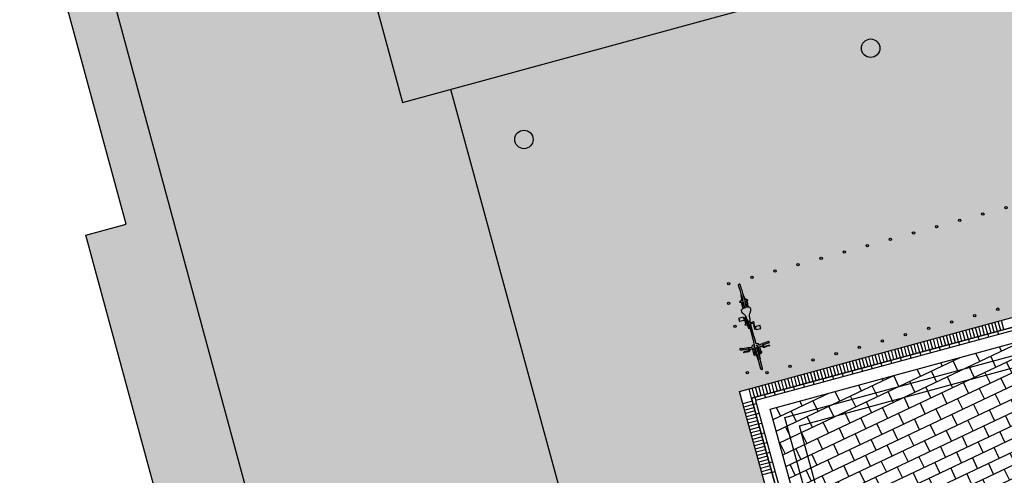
# Model space of a CAD drawing. Header units: metres. Extents: x 233585 to 233911, y 556986 to 557213.
# Tile 44 of 58: x 233725 to 233745, y 557135 to 557145. Entities that reach past the tile are written whole.
import ezdxf

# ---------------------------------------------------------------- set-up
doc = ezdxf.new("R2010")
doc.units = ezdxf.units.M
for name, color, linetype in [('_D_Buildings', 4, 'Continuous'), ('_D_Design lines', 5, 'Continuous'), ('_D_Fiets pinnen', 4, 'Continuous'), ('_D_Furniture', 2, 'Continuous'), ('_D_Hatch_Brick', 7, 'Continuous'), ('_D_Hatches_materials', 253, 'Continuous')]:
    doc.layers.add(name, color=color, linetype=linetype)
doc.layers.add('_D_People from above', color=7, linetype='Continuous', true_color=0xfc0000)
doc.layers.add('_D_vervoersmiddelen', color=7, linetype='Continuous', true_color=0xfc0000)
pattern_1 = [(115.32957, (233765.316856, 557067.03655), (-0.091886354, 0.032846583), [0.276, -0.069, -0.069]), (205.32957, (233765.37922, 557067.06607), (-0.091886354, 0.032846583), [0.276, -0.138])]
pattern_2 = [(25.32957, (233760.73632, 557062.104), (-0.1069561, 0.2259655), []), (115.3296, (233760.7363, 557062.104), (-0.451931, -0.2139122), [0.25, -0.25]), (115.3296, (233760.85533, 557062.4369), (-0.451931, -0.2139122), [0.25, -0.25])]

# ---------------------------------------------------------------- blocks, each defined once
blk = doc.blocks.new('B8')
at = {"layer": '_D_People from above', "color": 0}
for points in [[(-510, 291), (-530, 289, 0.413867), (-535, 284), (-523, 156, 0.910733), (-523, 151, 0.910733)], [(-510, 291, -0.413867), (-505, 286), (-493, 159, -1), (-493, 153)], [(-497, 153), (-497, 150, 0.454335), (-492, 143, -0.057572), (-478, 140, 0.653835), (-476, 142, -0.11237), (-479, 160, -0.916986), (-474, 160, 0.132444), (-469, 150, 0.512169), (-462, 150, 0.145811), (-454, 178, 0.033335), (-458, 246, -0.14062), (-453, 275, -1.331724), (-442, 265, 0.237773), (-446, 257, 0.044423), (-446, 231, 0.021083), (-436, 169, -0.219135), (-439, 155), (-454, 136, -0.181986), (-479, 103), (-484, 100)], [(-1735, 18), (-1831, 18, 0.414214), (-1849, 0)], [(-1495, 46, -0.046811), (-1516, 49, -0.690142), (-1516, 56, -0.042973), (-1505, 57, -0.009834), (-1495, 57)], [(-1469, 60), (-1438, 61, -0.027382), (-1337, 53, -15.346379)], [(-1342, 30), (-1370, 33, 0.014487), (-1469, 40)], [(-1040, 0, 0.342593), (-1061, 26, 0.029651), (-1141, 35, -0.158572), (-1196, 57, 0.062931), (-1252, 91, 0.157004), (-1303, 97, 0.248454), (-1329, 76, 0.099131), (-1344, 0, -3.971923)], [(-1178, -45, 0.055992), (-1196, -57, -0.062931), (-1252, -91, -0.157004), (-1303, -97, -0.248454), (-1329, -76, -0.099131), (-1344, 0)], [(-1040, 0, -0.342593), (-1061, -26, -0.029651), (-1141, -35, 0.031609), (-1153, -37, 0.031609)], [(-610, 18), (-706, 18, 0.414214), (-724, 0)], [(-610, -18), (-706, -18, -0.414214), (-724, 0)], [(-549, 42), (-550, 18), (-580, 18), (-580, 18, 0.398608), (-599, 22, -0.126636), (-610, 18, 0.023081)], [(-517, 151), (-515, 100, 0.121236), (-513, 93, -0.172277), (-511, 79), (-517, 78, 0.303787), (-549, 42)], [(-522, 151, 0.000184), (-522, 151)], [(-370, 59, 0.00902), (-373, 58, -0.05636), (-393, 53), (-476, 53), (-476, 50, -0.208028), (-481, 38, 0.222203), (-485, 29), (-484, 23), (-370, 37)], [(-370, 75, -0.00902), (-373, 76, 0.05636), (-393, 81), (-476, 81), (-476, 84, 0.208028), (-481, 96, -0.109763), (-484, 100)], [(-324, 67, 0.246943), (-329, 71), (-343, 71, -0.015803), (-349, 71, -0.015803)], [(-324, 67, -0.246943), (-329, 63), (-343, 63, 0.015803), (-349, 63, 0.015803)], [(0, 0, 0.414214), (-18, 18), (-183, 18)], [(0, 0, -0.414214), (-18, -18), (-183, -18)], [(-1735, -18), (-1831, -18, -0.414214), (-1849, 0)], [(-1495, -46, 0.046811), (-1516, -49, 0.690142), (-1516, -56, 0.042973), (-1505, -57, 0.009834), (-1495, -57)], [(-1342, -30), (-1370, -33, -0.014487), (-1469, -40)], [(-1469, -60), (-1438, -61, 0.027382), (-1337, -53, 15.346379)], [(-549, -42), (-550, -18), (-580, -18), (-580, -18, -0.398608), (-599, -22, 0.126636), (-610, -18, -0.023081)], [(-517, -151), (-515, -100, -0.121236), (-513, -93, 0.172277), (-511, -79), (-517, -78, -0.303787), (-549, -42)], [(-510, -291), (-530, -289, -0.413867), (-535, -284), (-523, -156, -0.910733), (-523, -151, -0.910733)], [(-522, -151, -0.000184), (-522, -151)], [(-510, -291, 0.413867), (-505, -286), (-493, -159, 1), (-493, -154)], [(-497, -153), (-497, -150, -0.454335), (-492, -143, 0.057572), (-478, -140, -0.653835), (-476, -142, 0.11237), (-479, -160, 0.916986), (-474, -160, -0.132444), (-469, -150, -0.512169), (-462, -150, -0.145811), (-454, -178, -0.033335), (-458, -246, 0.14062), (-453, -275, 1.331724), (-442, -265, -0.237773), (-446, -257, -0.044423), (-446, -231, -0.021083), (-436, -169, 0.219135), (-439, -155), (-454, -136, 0.181986), (-479, -103), (-484, -100)], [(-370, -59, -0.00902), (-373, -58, 0.05636), (-393, -53), (-476, -53), (-476, -50, 0.208028), (-481, -38, -0.222203), (-485, -29), (-484, -23), (-370, -37)], [(-370, -75, 0.00902), (-373, -76, -0.05636), (-393, -81), (-476, -81), (-476, -84, -0.208028), (-481, -96, 0.109763), (-484, -100)], [(-324, -67, 0.246943), (-329, -63), (-343, -63, -0.015803), (-349, -63, -0.015803)], [(-324, -67, -0.246943), (-329, -71), (-343, -71, 0.015803), (-349, -71, 0.015803)]]:
    blk.add_lwpolyline(points, format="xyb", dxfattribs=at)
for points in [[(-1735, 18), (-1646, 18)], [(-1646, 18), (-1495, 37)], [(-1495, 28), (-1608, 19), (-1608, 18), (-1495, 18)], [(-1608, 18), (-1495, 18)], [(-1495, 37), (-1495, 81)], [(-1492, 81), (-1495, 81)], [(-1495, 18), (-1495, 28)], [(-1492, 81), (-1492, 84)], [(-1472, 84), (-1492, 84)], [(-1472, 81), (-1472, 84)], [(-1469, 81), (-1472, 81)], [(-1469, 60), (-1469, 81)], [(-1469, 36), (-1469, 40)], [(-1343, 22), (-1469, 36)], [(-1469, 18), (-1469, 27)], [(-1352, 18), (-1352, 18), (-1469, 27)], [(-1469, 18), (-1343, 18)], [(-1043, 13), (-1011, 13), (-1011, 63), (-1014, 63), (-1014, 90)], [(-1011, 95), (-1011, 90), (-1014, 90), (-1014, 84)], [(-987, 95), (-1011, 95), (-1011, 95)], [(-987, 95), (-987, 90), (-984, 90), (-984, 84)], [(-719, 13), (-987, 13), (-987, 63), (-984, 63), (-984, 68)], [(-881, 84), (-984, 84)], [(-984, 68), (-858, 68)], [(-907, 98), (-907, 197)], [(-890, 197), (-907, 197)], [(-881, 98), (-907, 98)], [(-890, 197), (-890, 193), (-880, 193)], [(-881, 98), (-881, 84)], [(-867, 197), (-880, 197)], [(-880, 193), (-880, 197)], [(-857, 197), (-857, 193), (-867, 193)], [(-867, 193), (-867, 197)], [(-840, 98), (-866, 98)], [(-866, 98), (-866, 84)], [(-858, 84), (-858, 84), (-866, 84)], [(-840, 197), (-857, 197)], [(-840, 98), (-840, 197)], [(-550, 18), (-580, 18)], [(-493, 153), (-523, 151)], [(-370, 18), (-465, 18)], [(-370, 75), (-370, 84)], [(-370, 37), (-370, 59)], [(-370, 18), (-370, 28)], [(-349, 71), (-349, 84)], [(-183, 18), (-349, 37), (-349, 63)], [(-227, 18), (-349, 18)], [(-156, 18), (-183, 18)], [(-1735, -18), (-1646, -18)], [(-1646, -18), (-1495, -37)], [(-1608, -18), (-1495, -18)], [(-1495, -28), (-1608, -19), (-1608, -18), (-1495, -18)], [(-1495, -18), (-1495, -28)], [(-1495, -37), (-1495, -81)], [(-1492, -81), (-1495, -81)], [(-1492, -81), (-1492, -84)], [(-1472, -84), (-1492, -84)], [(-1469, -81), (-1472, -81)], [(-1472, -81), (-1472, -84)], [(-1469, -18), (-1343, -18)], [(-1469, -18), (-1469, -27)], [(-1352, -18), (-1352, -18), (-1469, -27)], [(-1343, -22), (-1469, -36)], [(-1469, -36), (-1469, -40)], [(-1469, -60), (-1469, -81)], [(-1101, -45), (-1178, -45)], [(-1157, -98), (-1157, -197)], [(-1157, -98), (-1132, -98)], [(-1157, -197), (-1141, -197)], [(-1011, -37), (-1153, -37)], [(-1141, -197), (-1141, -193), (-1131, -193)], [(-1014, -68), (-1140, -68)], [(-1140, -84), (-1140, -84), (-1132, -84)], [(-1132, -98), (-1132, -84)], [(-1131, -193), (-1131, -197)], [(-1131, -197), (-1118, -197)], [(-1108, -197), (-1108, -193), (-1118, -193)], [(-1118, -193), (-1118, -197)], [(-1117, -84), (-1014, -84)], [(-1117, -98), (-1117, -84)], [(-1117, -98), (-1091, -98)], [(-1108, -197), (-1091, -197)], [(-1098, -48), (-1011, -48)], [(-1091, -98), (-1091, -197)], [(-1043, -13), (-1011, -13), (-1011, -37)], [(-1011, -48), (-1011, -63), (-1014, -63), (-1014, -68)], [(-1014, -84), (-1014, -90)], [(-1011, -95), (-1011, -90), (-1014, -90), (-1014, -84)], [(-987, -95), (-1011, -95), (-1011, -95)], [(-719, -13), (-987, -13), (-987, -37)], [(-912, -42), (-912, -37), (-987, -37)], [(-987, -48), (-987, -63), (-984, -63), (-984, -68)], [(-900, -48), (-987, -48)], [(-987, -95), (-987, -90), (-984, -90), (-984, -68)], [(-900, -42), (-912, -42)], [(-550, -18), (-580, -18)], [(-493, -154), (-523, -151)], [(-370, -18), (-465, -18)], [(-370, -18), (-370, -28)], [(-370, -37), (-370, -59)], [(-370, -75), (-370, -84)], [(-183, -18), (-349, -37), (-349, -63)], [(-227, -18), (-349, -18)], [(-349, -71), (-349, -84)], [(-156, -18), (-183, -18)]]:
    blk.add_lwpolyline(points, dxfattribs=at)
for points in [[(-506, 42), (-504, 26, -0.206001), (-506, 19), (-517, 19), (-517, 32, -0.412233)], [(-506, -42), (-504, -26, 0.206001), (-506, -19), (-517, -19), (-517, -32, 0.412233)]]:
    blk.add_lwpolyline(points, format="xyb", close=True, dxfattribs=at)
for points in [[(-483, 18), (-370, 18), (-370, 28), (-483, 19)], [(-349, 18), (-227, 18), (-349, 28)], [(-483, -18), (-370, -18), (-370, -28), (-483, -19)], [(-349, -18), (-227, -18), (-349, -28)]]:
    blk.add_lwpolyline(points, close=True, dxfattribs=at)
for centre, radius, start, end in [((-864, 76), 9.75, 305.8963, 54.1037), ((-359, 80), 11.2, 21.0052, 158.9948), ((-1134, -76), 9.75, 125.8963, 234.1037), ((-1098, -45), 3.2, 180, 270), ((-900, -45), 3.2, 270, 90), ((-359, -80), 11.2, 201.0052, 338.9948)]:
    blk.add_arc(centre, radius, start, end, dxfattribs=at)
blk = doc.blocks.new('Punaise')
at = {"layer": '_D_Furniture', "color": 1, "true_color": 0xfc0000}
blk.add_circle((0, 0), 0.025, dxfattribs=at)
blk = doc.blocks.new('*U50')
at = {"layer": '_D_Furniture', "rotation": 189.9759906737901}
blk.add_blockref('Punaise', (0, 0), dxfattribs=at)
blk = doc.blocks.new('*U51')
at = {"layer": '_D_Fiets pinnen', "color": 0, "linetype": 'ByBlock', "lineweight": -2, "transparency": 16777216}
for p, rotation in [((233746.909, 557141.2), 195.3535812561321), ((233745.945, 557140.935), 195.3535812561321), ((233746.427, 557141.068), 195.3535812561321), ((233745.463, 557140.803), 195.3535812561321), ((233744.499, 557140.538), 195.3535812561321), ((233744.981, 557140.671), 195.3535812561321), ((233746.541, 557140.576), 62.7391581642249), ((233744.016, 557140.406), 195.3535812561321), ((233743.052, 557140.141), 195.3535812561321), ((233743.534, 557140.273), 195.3535812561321), ((233746.33, 557140.123), 67.31863040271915), ((233742.57, 557140.009), 195.3535812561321), ((233741.606, 557139.744), 195.3535812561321), ((233742.088, 557139.876), 195.3535812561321), ((233741.124, 557139.611), 195.3535812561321), ((233746.155, 557139.654), 71.89810264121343), ((233740.159, 557139.347), 195.3535812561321), ((233740.641, 557139.479), 195.3535812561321), ((233739.677, 557139.214), 195.3535812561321), ((233746.019, 557139.173), 76.47757487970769), ((233739.674, 557138.808), 285.1902866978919), ((233745.294, 557138.683), 15.35358125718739), ((233745.776, 557138.815), 15.35358125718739), ((233744.812, 557138.55), 15.35358125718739), ((233739.805, 557138.326), 285.1902866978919), ((233743.848, 557138.285), 15.35358125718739), ((233744.33, 557138.418), 15.35358125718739), ((233743.366, 557138.153), 15.35358125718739), ((233742.401, 557137.888), 15.35358125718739), ((233742.883, 557138.021), 15.35358125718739), ((233739.936, 557137.843), 285.1902866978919), ((233741.919, 557137.756), 15.35358125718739), ((233740.955, 557137.491), 15.35358125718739), ((233741.437, 557137.623), 15.35358125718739), ((233740.067, 557137.361), 285.1902866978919), ((233740.473, 557137.359), 15.35358125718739)]:
    blk.add_blockref('*U50', p, dxfattribs=dict(at, rotation=rotation))
blk = doc.blocks.new('*U58')
at = {"layer": '_D_Hatches_materials', "color": 254, "true_color": 0xe7d8d3}
blk.add_lwpolyline([(0, 0), (0, 0.2)], dxfattribs=at)
blk = doc.blocks.new('*U59')
at = {"layer": '_D_Furniture', "color": 0, "linetype": 'ByBlock', "lineweight": -2, "transparency": 16777216}
for p, rotation in [((233744.882, 557138.109), 15.19028669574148), ((233744.949, 557138.127), 15.19028669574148), ((233745.017, 557138.146), 15.19028669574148), ((233745.084, 557138.164), 15.19028669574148), ((233745.152, 557138.182), 15.19028669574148), ((233745.219, 557138.201), 15.19028669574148), ((233745.287, 557138.219), 15.19028669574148), ((233745.355, 557138.237), 15.19028669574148), ((233745.422, 557138.256), 15.19028669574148), ((233744.139, 557137.907), 15.19028669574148), ((233744.206, 557137.926), 15.19028669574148), ((233744.274, 557137.944), 15.19028669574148), ((233744.341, 557137.962), 15.19028669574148), ((233744.409, 557137.981), 15.19028669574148), ((233744.476, 557137.999), 15.19028669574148), ((233744.544, 557138.017), 15.19028669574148), ((233744.611, 557138.036), 15.19028669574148), ((233744.679, 557138.054), 15.19028669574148), ((233744.747, 557138.072), 15.19028669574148), ((233744.814, 557138.091), 15.19028669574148), ((233743.395, 557137.706), 15.19028669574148), ((233743.463, 557137.724), 15.19028669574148), ((233743.531, 557137.742), 15.19028669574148), ((233743.598, 557137.761), 15.19028669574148), ((233743.666, 557137.779), 15.19028669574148), ((233743.733, 557137.797), 15.19028669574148), ((233743.801, 557137.816), 15.19028669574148), ((233743.868, 557137.834), 15.19028669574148), ((233743.936, 557137.852), 15.19028669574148), ((233744.003, 557137.871), 15.19028669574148), ((233744.071, 557137.889), 15.19028669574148), ((233742.585, 557137.485), 15.19028669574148), ((233742.652, 557137.504), 15.19028669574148), ((233742.72, 557137.522), 15.19028669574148), ((233742.787, 557137.54), 15.19028669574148), ((233742.855, 557137.559), 15.19028669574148), ((233742.923, 557137.577), 15.19028669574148), ((233742.99, 557137.595), 15.19028669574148), ((233743.058, 557137.614), 15.19028669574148), ((233743.125, 557137.632), 15.19028669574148), ((233743.193, 557137.651), 15.19028669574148), ((233743.26, 557137.669), 15.19028669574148), ((233743.328, 557137.687), 15.19028669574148), ((233741.842, 557137.284), 15.19028669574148), ((233741.909, 557137.302), 15.19028669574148), ((233741.977, 557137.32), 15.19028669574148), ((233742.044, 557137.339), 15.19028669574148), ((233742.112, 557137.357), 15.19028669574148), ((233742.179, 557137.375), 15.19028669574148), ((233742.247, 557137.394), 15.19028669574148), ((233742.315, 557137.412), 15.19028669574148), ((233742.382, 557137.43), 15.19028669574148), ((233742.45, 557137.449), 15.19028669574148), ((233742.517, 557137.467), 15.19028669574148), ((233741.099, 557137.082), 15.19028669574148), ((233741.166, 557137.1), 15.19028669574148), ((233741.234, 557137.119), 15.19028669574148), ((233741.301, 557137.137), 15.19028669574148), ((233741.369, 557137.155), 15.19028669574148), ((233741.436, 557137.174), 15.19028669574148), ((233741.504, 557137.192), 15.19028669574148), ((233741.571, 557137.21), 15.19028669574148), ((233741.639, 557137.229), 15.19028669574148), ((233741.707, 557137.247), 15.19028669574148), ((233741.774, 557137.265), 15.19028669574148), ((233740.355, 557136.88), 15.19028669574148), ((233740.423, 557136.898), 15.19028669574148), ((233740.491, 557136.917), 15.19028669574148), ((233740.558, 557136.935), 15.19028669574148), ((233740.626, 557136.954), 15.19028669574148), ((233740.693, 557136.972), 15.19028669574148), ((233740.761, 557136.99), 15.19028669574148), ((233740.828, 557137.009), 15.19028669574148), ((233740.896, 557137.027), 15.19028669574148), ((233740.963, 557137.045), 15.19028669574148), ((233741.031, 557137.064), 15.19028669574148), ((233740.153, 557136.825), 15.19028669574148), ((233740.22, 557136.843), 15.19028669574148), ((233740.288, 557136.862), 15.19028669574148), ((233740.165, 557136.761), 105.3535812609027), ((233740.183, 557136.694), 105.3535812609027), ((233740.202, 557136.626), 105.3535812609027), ((233740.22, 557136.559), 105.3535812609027), ((233740.239, 557136.491), 105.3535812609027), ((233740.257, 557136.424), 105.3535812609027), ((233740.276, 557136.356), 105.3535812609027), ((233740.294, 557136.289), 105.3535812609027), ((233740.313, 557136.221), 105.3535812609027), ((233740.332, 557136.154), 105.3535812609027), ((233740.35, 557136.086), 105.3535812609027), ((233740.369, 557136.019), 105.3535812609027), ((233740.387, 557135.951), 105.3535812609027), ((233740.406, 557135.884), 105.3535812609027), ((233740.424, 557135.816), 105.3535812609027), ((233740.443, 557135.749), 105.3535812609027), ((233740.461, 557135.681), 105.3535812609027), ((233740.48, 557135.614), 105.3535812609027), ((233740.498, 557135.546), 105.3535812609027), ((233740.517, 557135.479), 105.3535812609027), ((233740.535, 557135.411), 105.3535812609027), ((233740.554, 557135.344), 105.3535812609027), ((233740.572, 557135.276), 105.3535812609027)]:
    blk.add_blockref('*U58', p, dxfattribs=dict(at, rotation=rotation))
blk = doc.blocks.new('*U60')
at = {"layer": '_D_Hatches_materials', "color": 254, "true_color": 0xe7d8d3}
blk.add_lwpolyline([(0, 0), (0, -0.07)], dxfattribs=at)
blk = doc.blocks.new('*U61')
at = {"layer": '_D_Furniture', "color": 0, "linetype": 'ByBlock', "lineweight": -2, "transparency": 16777216}
for p, rotation in [((233744.882, 557138.109), 15.19028669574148), ((233745.084, 557138.164), 15.19028669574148), ((233745.287, 557138.219), 15.19028669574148), ((233744.071, 557137.889), 15.19028669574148), ((233744.274, 557137.944), 15.19028669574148), ((233744.476, 557137.999), 15.19028669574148), ((233744.679, 557138.054), 15.19028669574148), ((233743.463, 557137.724), 15.19028669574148), ((233743.666, 557137.779), 15.19028669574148), ((233743.868, 557137.834), 15.19028669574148), ((233742.652, 557137.504), 15.19028669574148), ((233742.855, 557137.559), 15.19028669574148), ((233743.058, 557137.614), 15.19028669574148), ((233743.26, 557137.669), 15.19028669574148), ((233741.842, 557137.284), 15.19028669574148), ((233742.044, 557137.339), 15.19028669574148), ((233742.247, 557137.394), 15.19028669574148), ((233742.45, 557137.449), 15.19028669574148), ((233741.031, 557137.064), 15.19028669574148), ((233741.234, 557137.119), 15.19028669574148), ((233741.436, 557137.174), 15.19028669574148), ((233741.639, 557137.229), 15.19028669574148), ((233740.423, 557136.898), 15.19028669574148), ((233740.626, 557136.954), 15.19028669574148), ((233740.828, 557137.009), 15.19028669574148), ((233740.183, 557136.694), 105.3535812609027), ((233740.22, 557136.843), 15.19028669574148), ((233740.239, 557136.491), 105.3535812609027), ((233740.294, 557136.289), 105.3535812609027), ((233740.35, 557136.086), 105.3535812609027), ((233740.406, 557135.884), 105.3535812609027), ((233740.461, 557135.681), 105.3535812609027), ((233740.517, 557135.479), 105.3535812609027), ((233740.572, 557135.276), 105.3535812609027)]:
    blk.add_blockref('*U60', p, dxfattribs=dict(at, rotation=rotation))

msp = doc.modelspace()

# ---------------------------------------------------------------- hatches: boundary and pattern name
at = {"layer": '_D_Hatch_Brick', "true_color": 0xe7d8d3}
h = msp.add_hatch(dxfattribs=at)
h.set_pattern_fill('207_69_KEPERV', color=254, scale=0.001, angle=90, pattern_type=2)
h.set_pattern_definition(pattern_1)
edge = h.paths.add_edge_path()
edge.add_arc((233750.588, 557134.622), 7.824, 55.4877, 70.2268)
edge.add_arc((233751.703, 557137.726), 4.526, 70.2268, 103.2726)
edge.add_arc((233752.483, 557134.422), 7.921, 103.2726, 115.4335)
edge.add_arc((233750.936, 557137.675), 4.318, 115.4335, 148.1516)
edge.add_arc((233751.835, 557137.117), 5.376, 148.1516, 161.2676)
edge.add_line((233746.743, 557138.843), (233746.721, 557138.816))
edge.add_line((233746.721, 557138.816), (233739.902, 557136.964))
edge.add_line((233739.902, 557136.964), (233727.255, 557136.536))
edge.add_line((233727.255, 557136.536), (233726.254, 557140.228))
edge.add_line((233726.254, 557140.228), (233727.097, 557140.458))
edge.add_line((233727.097, 557140.458), (233723.035, 557155.341))
edge.add_line((233723.035, 557155.341), (233722.591, 557155.195))
edge.add_line((233722.591, 557155.195), (233718.834, 557169.132))
edge.add_line((233718.834, 557169.132), (233718.501, 557169.045))
edge.add_line((233718.501, 557169.045), (233714.859, 557182.375))
edge.add_line((233714.859, 557182.375), (233723.067, 557184.549))
edge.add_line((233723.067, 557184.549), (233729.624, 557160.381))
edge.add_line((233729.624, 557160.381), (233729.621, 557160.379))
edge.add_line((233729.621, 557160.379), (233733.492, 557146.097))
edge.add_line((233733.492, 557146.097), (233750.467, 557150.726))
edge.add_line((233750.467, 557150.726), (233750.696, 557149.885))
edge.add_line((233750.696, 557149.885), (233759.693, 557152.339))
edge.add_line((233759.693, 557152.339), (233759.978, 557151.292))
edge.add_line((233759.978, 557151.292), (233769.144, 557153.791))
edge.add_line((233769.144, 557153.791), (233769.328, 557153.116))
edge.add_line((233769.328, 557153.116), (233773.359, 557154.215))
edge.add_line((233773.359, 557154.215), (233773.354, 557153.869))
edge.add_line((233773.354, 557153.869), (233786.333, 557153.7))
edge.add_line((233786.333, 557153.7), (233779.481, 557147.711))
edge.add_line((233779.481, 557147.711), (233775.74, 557146.695))
edge.add_arc((233765.704, 557143.156), 10.642, 19.4234, 22.5288)
edge.add_arc((233773.751, 557146.494), 1.93, 22.5288, 54.8937)
edge.add_line((233774.861, 557148.072), (233774.86, 557148.073))
edge.add_line((233774.86, 557148.073), (233774.859, 557148.073))
edge.add_arc((233773.751, 557146.494), 1.93, 54.9354, 64.8828)
edge.add_arc((233772.971, 557144.83), 3.767, 64.8828, 104.4596)
edge.add_arc((233775.533, 557134.894), 14.029, 104.4596, 116.7912)
edge.add_arc((233780.727, 557124.608), 25.551, 116.7912, 123.5154)
edge.add_arc((233776.801, 557130.536), 18.441, 123.5154, 135.7958)
edge.add_line((233763.581, 557143.393), (233755.021, 557141.069))
h = msp.add_hatch(dxfattribs=at)
h.set_pattern_fill('207_69_KEPERV', color=254, scale=0.001, angle=90, pattern_type=2)
h.set_pattern_definition(pattern_1)
h.paths.add_polyline_path([(233756.45, 557076.697), (233739.902, 557136.964), (233727.255, 557136.536), (233728.256, 557132.845), (233727.584, 557132.662), (233732.797, 557113.79), (233740.321, 557115.837), (233751.383, 557075.309)])
at = {"layer": '_D_Hatches_materials'}
h = msp.add_hatch(dxfattribs=at)
h.set_pattern_fill('1000_500_HALFSTV', color=256, scale=0.0005, pattern_type=2)
h.set_pattern_definition(pattern_2)
h.paths.add_polyline_path([(233776.302, 557141.988), (233776.296, 557141.936), (233780.763, 557144.05), (233779.21, 557147.098), (233775.901, 557146.2), (233776.215, 557145.189), (233776.327, 557144.185), (233776.355, 557143.111)])
edge = h.paths.add_edge_path()
edge.add_arc((233743.92, 557126.789), 18.068, 24.8253, 42.5178, ccw=False)
edge.add_line((233760.318, 557134.375), (233762.356, 557135.337))
edge.add_line((233762.356, 557135.337), (233761.905, 557136.205))
edge.add_line((233761.905, 557136.205), (233761.563, 557137.199))
edge.add_line((233761.563, 557137.199), (233761.383, 557138.226))
edge.add_line((233761.383, 557138.226), (233761.382, 557139.263))
edge.add_line((233761.382, 557139.263), (233761.577, 557140.288))
edge.add_line((233761.577, 557140.288), (233761.955, 557141.233))
edge.add_line((233761.955, 557141.233), (233757.237, 557138.999))
edge = h.paths.add_edge_path()
edge.add_line((233747.267, 557134.281), (233741.878, 557131.73))
edge.add_line((233741.878, 557131.73), (233743.357, 557126.345))
edge.add_line((233743.357, 557126.345), (233753.221, 557131.014))
edge.add_arc((233756.466, 557147.462), 16.765, 250.5284, 258.839, ccw=False)
edge.add_arc((233753.114, 557138.753), 7.441, 231.6042, 252.5143, ccw=False)
edge.add_arc((233751.749, 557137.086), 5.287, 212.0423, 231.9749, ccw=False)
h = msp.add_hatch(dxfattribs=at)
h.set_pattern_fill('1000_500_HALFSTV', color=256, scale=0.0003, angle=90, pattern_type=2)
h.set_pattern_definition([(115.32957, (233757.10698, 557075.32204), (-0.13557928, -0.06417366), []), (205.32957, (233757.10698, 557075.32204), (0.1283473, -0.2711586), [0.15, -0.15]), (205.32957, (233756.90723, 557075.39345), (0.1283473, -0.2711586), [0.15, -0.15])])
edge = h.paths.add_edge_path()
edge.add_line((233766.733, 557097.027), (233753.169, 557090.607))
edge.add_line((233753.169, 557090.607), (233753.976, 557087.67))
edge.add_line((233753.976, 557087.67), (233770.21, 557095.354))
edge.add_arc((233783.639, 557127.71), 35.032, 241.1445, 247.4587, ccw=False)
edge = h.paths.add_edge_path()
edge.add_line((233761.018, 557100.96), (233751.556, 557096.482))
edge.add_line((233751.556, 557096.482), (233752.497, 557093.055))
edge.add_line((233752.497, 557093.055), (233764.175, 557098.582))
edge.add_arc((233783.639, 557127.71), 35.033, 229.7796, 236.2473, ccw=False)
edge = h.paths.add_edge_path()
edge.add_line((233756.888, 557105.09), (233750.078, 557101.867))
edge.add_line((233750.078, 557101.867), (233751.153, 557097.95))
edge.add_line((233751.153, 557097.95), (233759.797, 557102.042))
edge.add_arc((233783.639, 557127.71), 35.033, 220.2159, 227.1119, ccw=False)
edge = h.paths.add_edge_path()
edge.add_line((233754.438, 557108.356), (233749.002, 557105.783))
edge.add_line((233749.002, 557105.783), (233749.943, 557102.356))
edge.add_line((233749.943, 557102.356), (233756.557, 557105.487))
edge.add_arc((233783.639, 557127.71), 35.033, 213.535, 219.3714, ccw=False)
edge = h.paths.add_edge_path()
edge.add_line((233752.192, 557112.272), (233747.793, 557110.189))
edge.add_line((233747.793, 557110.189), (233748.599, 557107.252))
edge.add_line((233748.599, 557107.252), (233753.631, 557109.633))
edge.add_arc((233783.639, 557127.71), 35.033, 206.1472, 211.0633, ccw=False)
edge = h.paths.add_edge_path()
edge.add_arc((233788.617, 557124.604), 2.96, 78.6997, 119.3087, ccw=False)
edge.add_line((233789.197, 557127.507), (233788.26, 557129.344))
edge.add_line((233788.26, 557129.344), (233784.314, 557127.476))
edge.add_arc((233773.304, 557134.971), 13.319, 315.7201, 325.7539, ccw=False)
edge.add_arc((233778.958, 557129.457), 5.421, 296.8065, 315.7201, ccw=False)
edge.add_arc((233780.693, 557126.025), 1.576, 252.7267, 296.8065, ccw=False)
edge.add_arc((233781.229, 557127.75), 3.382, 232.9408, 252.7267, ccw=False)
edge.add_line((233779.191, 557125.051), (233752.251, 557112.299))
edge.add_arc((233783.639, 557127.71), 34.968, 206.1488, 211.074)
edge.add_line((233753.69, 557109.661), (233785.1, 557124.529))
edge.add_arc((233789.253, 557123.43), 4.296, 119.0358, 165.1753, ccw=False)
edge = h.paths.add_edge_path()
edge.add_line((233750.312, 557116.914), (233746.448, 557115.085))
edge.add_line((233746.448, 557115.085), (233747.12, 557112.637))
edge.add_line((233747.12, 557112.637), (233751.171, 557114.554))
edge.add_arc((233783.639, 557127.71), 35.033, 197.9493, 202.0567, ccw=False)
edge = h.paths.add_edge_path()
edge.add_arc((233785.921, 557133.26), 10.168, 202.7387, 204.5382, ccw=False)
edge.add_line((233776.542, 557129.329), (233750.371, 557116.942))
edge.add_arc((233783.639, 557127.71), 34.968, 197.9355, 202.0506)
edge.add_line((233751.23, 557114.582), (233777.675, 557127.099))
edge.add_arc((233801.946, 557140.908), 27.924, 205.1585, 209.6371, ccw=False)
edge = h.paths.add_edge_path()
edge.add_arc((233781.793, 557133.092), 4.625, 347.5147, 358.3923, ccw=False)
edge.add_arc((233773.304, 557134.971), 13.319, 342.9065, 347.5147, ccw=False)
edge.add_line((233786.035, 557131.056), (233787.122, 557131.576))
edge.add_line((233787.122, 557131.576), (233786.416, 557132.962))
edge = h.paths.add_edge_path()
edge.add_line((233776.19, 557135.248), (233773.135, 557133.802))
edge.add_arc((233768.697, 557138), 6.11, 277.3041, 316.5876, ccw=False)
edge.add_arc((233768.498, 557139.556), 7.678, 274.6923, 277.3041, ccw=False)
edge.add_line((233769.126, 557131.904), (233744.97, 557120.47))
edge.add_line((233744.97, 557120.47), (233745.507, 557118.512))
edge.add_line((233745.507, 557118.512), (233775.759, 557132.831))
edge.add_arc((233780.856, 557133.168), 5.108, 155.9808, 183.79, ccw=False)
edge = h.paths.add_edge_path()
edge.add_line((233783.49, 557138.702), (233782.219, 557138.101))
edge.add_arc((233780.733, 557132.357), 5.934, 52.9057, 75.4982, ccw=False)
edge.add_line((233784.312, 557137.089), (233783.49, 557138.702))
edge = h.paths.add_edge_path()
edge.add_line((233753.221, 557131.014), (233743.357, 557126.345))
edge.add_line((233743.357, 557126.345), (233743.76, 557124.876))
edge.add_line((233743.76, 557124.876), (233756.067, 557130.701))
edge.add_arc((233756.466, 557147.462), 16.765, 258.839, 268.6366, ccw=False)
edge = h.paths.add_edge_path()
edge.add_line((233762.36, 557135.339), (233760.318, 557134.375))
edge.add_arc((233757.367, 557132.703), 3.392, 3.6381, 29.5298, ccw=False)
edge.add_line((233760.751, 557132.919), (233763.282, 557134.116))
edge.add_arc((233768.97, 557139.364), 7.739, 211.3395, 222.6986, ccw=False)
edge = h.paths.add_edge_path()
edge.add_line((233780.763, 557144.05), (233776.282, 557141.929))
edge.add_arc((233757.901, 557143.601), 18.457, 349.2287, 354.803, ccw=False)
edge.add_line((233776.033, 557140.152), (233781.445, 557142.713))
edge.add_line((233781.445, 557142.713), (233780.763, 557144.05))
edge = h.paths.add_edge_path()
edge.add_arc((233776.801, 557130.536), 18.441, 138.8344, 139.6666, ccw=False)
edge.add_line((233762.918, 557142.675), (233762.322, 557142.513))
edge.add_line((233762.322, 557142.513), (233756.516, 557139.765))
edge.add_arc((233739.525, 557123.026), 23.851, 42.0451, 44.5709, ccw=False)
edge.add_line((233757.237, 557138.999), (233761.931, 557141.221))
edge.add_arc((233767.202, 557138.686), 5.849, 139.6666, 154.3108, ccw=False)
edge = h.paths.add_edge_path()
edge.add_line((233746.821, 557135.176), (233741.609, 557132.709))
edge.add_line((233741.609, 557132.709), (233741.878, 557131.73))
edge.add_line((233741.878, 557131.73), (233747.267, 557134.281))
edge.add_arc((233751.805, 557137.104), 5.344, 201.148, 211.8867, ccw=False)
edge = h.paths.add_edge_path()
edge.add_arc((233791.957, 557127.085), 8.035, 219.1188, 238.3351)
edge.add_line((233787.739, 557120.246), (233756.618, 557105.516))
edge.add_arc((233783.639, 557127.71), 34.968, 213.5504, 219.398, ccw=False)
edge.add_line((233754.497, 557108.384), (233785.205, 557122.919))
edge.add_arc((233787.978, 557123.908), 2.944, 199.6374, 220.0116)
edge = h.paths.add_edge_path()
edge.add_line((233798.258, 557108.63), (233796.895, 557111.304))
edge.add_line((233796.895, 557111.304), (233766.805, 557097.061))
edge.add_arc((233783.639, 557127.71), 34.967, 241.2214, 247.5551)
edge.add_line((233770.289, 557095.391), (233798.258, 557108.63))
edge = h.paths.add_edge_path()
edge.add_line((233795.759, 557113.532), (233794.169, 557116.652))
edge.add_line((233794.169, 557116.652), (233761.082, 557100.991))
edge.add_arc((233783.639, 557127.71), 34.967, 229.828, 236.3111)
edge.add_line((233764.243, 557098.615), (233795.759, 557113.532))
edge = h.paths.add_edge_path()
edge.add_line((233793.488, 557117.988), (233792.665, 557119.603))
edge.add_arc((233791.42, 557120.799), 1.727, 265.1201, 316.124, ccw=False)
edge.add_arc((233791.957, 557127.085), 8.035, 242.6986, 265.1202, ccw=False)
edge.add_line((233788.271, 557119.945), (233756.949, 557105.119))
edge.add_arc((233783.639, 557127.71), 34.968, 220.2442, 227.1545)
edge.add_line((233759.861, 557102.072), (233793.488, 557117.988))
h = msp.add_hatch(dxfattribs=at)
h.set_pattern_fill('1000_500_HALFSTV', color=256, scale=0.0005, pattern_type=2)
h.set_pattern_definition(pattern_2)
h.paths.add_polyline_path([(233776.05, 557140.16), (233775.965, 557139.684), (233775.682, 557138.542), (233775.322, 557137.434), (233774.88, 557136.378), (233774.357, 557135.392), (233773.748, 557134.496), (233773.135, 557133.802), (233776.237, 557135.27), (233776.451, 557135.757), (233776.998, 557136.53), (233777.669, 557137.169), (233778.439, 557137.668), (233779.282, 557138.022), (233780.171, 557138.224), (233781.082, 557138.27), (233781.989, 557138.156), (233782.201, 557138.092), (233783.49, 557138.702), (233781.445, 557142.713)])
edge = h.paths.add_edge_path()
edge.add_arc((233759.077, 557132.802), 1.679, 308.5804, 363.9915)
edge.add_line((233760.751, 557132.919), (233763.284, 557134.117))
edge.add_line((233763.284, 557134.117), (233763.74, 557133.641))
edge.add_line((233763.74, 557133.641), (233764.567, 557133))
edge.add_line((233764.567, 557133), (233765.474, 557132.499))
edge.add_line((233765.474, 557132.499), (233766.439, 557132.142))
edge.add_line((233766.439, 557132.142), (233767.441, 557131.93))
edge.add_line((233767.441, 557131.93), (233768.46, 557131.862))
edge.add_line((233768.46, 557131.862), (233769.151, 557131.915))
edge.add_line((233769.151, 557131.915), (233744.97, 557120.47))
edge.add_line((233744.97, 557120.47), (233743.76, 557124.876))
edge.add_line((233743.76, 557124.876), (233756.067, 557130.701))
edge.add_arc((233756.466, 557147.462), 16.765, 268.6366, 274.1331)
edge.add_arc((233757.355, 557136.162), 5.431, 273.3701, 300.6411)
h = msp.add_hatch(dxfattribs=at)
h.set_pattern_fill('1000_500_HALFSTV', color=256, scale=0.0005, pattern_type=2)
h.set_pattern_definition(pattern_2)
edge = h.paths.add_edge_path()
edge.add_line((233746.478, 557137.578), (233746.517, 557137.909))
edge.add_line((233746.517, 557137.909), (233746.576, 557138.238))
edge.add_line((233746.576, 557138.238), (233740.541, 557136.599))
edge.add_line((233740.541, 557136.599), (233741.609, 557132.709))
edge.add_line((233741.609, 557132.709), (233746.821, 557135.176))
edge.add_line((233746.821, 557135.176), (233746.783, 557135.277))
edge.add_arc((233751.835, 557137.117), 5.376, 183.7882, 200.0125, ccw=False)
edge.add_line((233746.47, 557136.762), (233746.459, 557137.17))
edge.add_line((233746.459, 557137.17), (233746.478, 557137.578))

# ---------------------------------------------------------------- linework, layer by layer
at = {"layer": '_D_Buildings'}
msp.add_lwpolyline([(233722.962, 557041.687, -0.377571), (233735.798, 557046.792), (233754.805, 557062.374, 0.634179), (233752.97, 557069.575), (233751.383, 557075.308), (233740.321, 557115.837), (233732.797, 557113.79), (233727.584, 557132.662), (233728.256, 557132.845), (233726.254, 557140.228), (233727.097, 557140.458), (233723.035, 557155.341), (233722.591, 557155.195), (233718.834, 557169.132), (233718.501, 557169.045), (233714.259, 557184.57), (233709.241, 557183.205)], format="xyb", dxfattribs=at)
for centre in [(233742.639, 557144.13), (233735.4, 557142.226)]:
    msp.add_circle(centre, 0.193, dxfattribs=at)
at = {"layer": '_D_Design lines'}
for points in [[(233714.444, 557210.75), (233732.868, 557142.995), (233767.523, 557152.445), (233784.348, 557152.226), (233826.792, 557164.659), (233824.688, 557172.358), (233825.352, 557184.795), (233826.228, 557189.206), (233831.454, 557210.008)], [(233741.022, 557117.064), (233733.877, 557143.27)]]:
    msp.add_lwpolyline(points, dxfattribs=at)
msp.add_lwpolyline([(233741.292, 557034.97, -2.756992), (233735.977, 557045.646), (233755.44, 557061.602, 0.591108), (233753.78, 557070.396), (233752.347, 557075.573), (233741.022, 557117.064), (233734.899, 557115.398), (233709.356, 557209.604)], format="xyb", dxfattribs=at)
at = {"layer": '_D_Hatches_materials', "color": 254, "true_color": 0xe7d8d3}
for points in [[(233779.481, 557147.711), (233811.116, 557085.652), (233760.561, 557061.722), (233739.902, 557136.964)], [(233779.34, 557147.392), (233740.234, 557136.775), (233760.736, 557062.104), (233810.75, 557085.777)]]:
    msp.add_lwpolyline(points, close=True, dxfattribs=at)
for points in [[(233779.377, 557147.475), (233810.845, 557085.744), (233760.691, 557062.005), (233740.148, 557136.824), (233779.377, 557147.475)], [(233779.377, 557147.475), (233740.148, 557136.824), (233760.691, 557062.005), (233810.845, 557085.744), (233779.377, 557147.475)]]:
    msp.add_lwpolyline(points, dxfattribs=at)
at = {"layer": '_D_Hatches_materials'}
for points in [[(233792.986, 557120.073), (233810.41, 557085.893), (233760.899, 557062.457), (233740.541, 557136.599), (233746.576, 557138.238)], [(233759.448, 557068.685), (233740.849, 557136.423), (233746.642, 557137.996)], [(233759.677, 557068.794), (233741.156, 557136.248), (233746.707, 557137.755)]]:
    msp.add_lwpolyline(points, dxfattribs=at)

# ---------------------------------------------------------------- block references
at = {"layer": '_D_Fiets pinnen'}
msp.add_blockref('*U51', (0, 0), dxfattribs=at)
at = {"layer": '_D_Furniture'}
for name in ['*U59', '*U61']:
    msp.add_blockref(name, (0, 0), dxfattribs=at)
at = {"layer": '_D_vervoersmiddelen', "xscale": 0.001, "yscale": 0.001, "zscale": 0.001, "rotation": 284.9065610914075}
msp.add_blockref('B8', (233740.371, 557137.421), dxfattribs=at)

doc.saveas('drawing.dxf')
